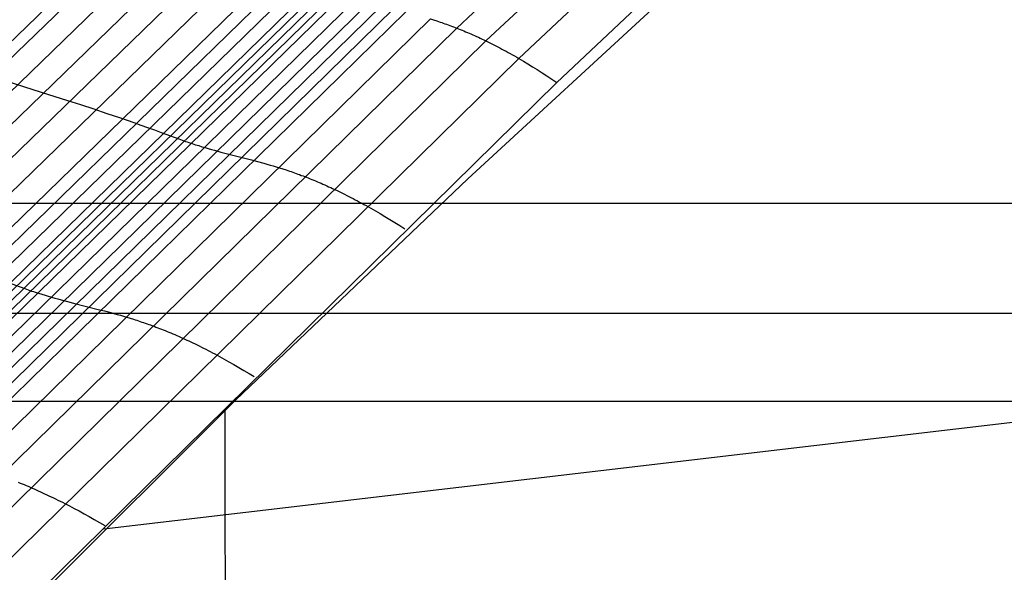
# Model space of a CAD drawing. Extents: x -260 to 296, y -277 to 294.
# Tile 100 of 241: x -117.95 to -106.74, y 155.34 to 161.63. Entities that reach past the tile are written whole.
import ezdxf

# ---------------------------------------------------------------- set-up
doc = ezdxf.new("R2010")
doc.units = 0
doc.layers.add('PREDEFINITO', color=7, linetype='CONTINUOUS')

msp = doc.modelspace()

# ---------------------------------------------------------------- linework, layer by layer
at = {"layer": 'PREDEFINITO'}
for p, q in [((-112.973, 161.538, 449.021), (-110.549, 163.821, 449.538)), ((-112.642, 161.393, 449.03), (-110.225, 163.672, 449.549)), ((-112.266, 161.192, 448.877), (-109.858, 163.464, 449.403)), ((-111.833, 160.92, 448.516), (-109.437, 163.183, 449.054)), ((-112.849, 159.822, 447.971), (-109.255, 163.129, 448.526)), ((-122.754, 156.845, 445.754), (-116.643, 162.746, 447.042)), ((-122.602, 156.799, 445.841), (-116.498, 162.698, 447.128)), ((-122.298, 156.709, 446.016), (-116.207, 162.605, 447.301)), ((-121.993, 156.619, 446.189), (-115.916, 162.51, 447.473)), ((-121.687, 156.527, 446.356), (-115.623, 162.414, 447.638)), ((-121.378, 156.433, 446.512), (-115.327, 162.315, 447.793)), ((-121.065, 156.335, 446.652), (-115.027, 162.211, 447.933)), ((-120.906, 156.284, 446.715), (-114.875, 162.157, 447.996)), ((-120.745, 156.231, 446.772), (-114.722, 162.101, 448.054)), ((-120.583, 156.177, 446.823), (-114.568, 162.043, 448.106)), ((-120.502, 156.149, 446.846), (-114.49, 162.013, 448.13)), ((-120.42, 156.12, 446.868), (-114.411, 161.983, 448.152)), ((-120.338, 156.093, 446.892), (-114.334, 161.953, 448.176)), ((-120.259, 156.067, 446.922), (-114.258, 161.926, 448.207)), ((-120.105, 156.022, 447), (-114.111, 161.878, 448.284)), ((-119.957, 155.981, 447.096), (-113.969, 161.835, 448.378)), ((-119.812, 155.945, 447.203), (-113.829, 161.797, 448.483)), ((-119.669, 155.91, 447.316), (-113.692, 161.761, 448.593)), ((-119.526, 155.876, 447.428), (-113.555, 161.724, 448.702)), ((-119.234, 155.799, 447.627), (-113.273, 161.643, 448.897)), ((-113.273, 161.643, 448.897), (-113.237, 161.632, 448.917)), ((-113.237, 161.632, 448.917), (-113.201, 161.62, 448.936)), ((-113.201, 161.62, 448.936), (-113.164, 161.608, 448.954)), ((-113.164, 161.608, 448.954), (-113.145, 161.601, 448.963)), ((-118.92, 155.702, 447.751), (-112.973, 161.538, 449.021)), ((-113.145, 161.601, 448.963), (-113.127, 161.595, 448.971)), ((-113.127, 161.595, 448.971), (-113.108, 161.588, 448.979)), ((-113.108, 161.588, 448.979), (-113.089, 161.582, 448.986)), ((-113.089, 161.582, 448.986), (-113.07, 161.575, 448.993)), ((-113.07, 161.575, 448.993), (-113.051, 161.568, 448.999)), ((-113.051, 161.568, 448.999), (-113.032, 161.561, 449.006)), ((-113.032, 161.561, 449.006), (-113.012, 161.553, 449.011)), ((-113.012, 161.553, 449.011), (-112.993, 161.546, 449.017)), ((-112.993, 161.546, 449.017), (-112.973, 161.538, 449.021)), ((-112.973, 161.538, 449.021), (-112.954, 161.531, 449.026)), ((-112.954, 161.531, 449.026), (-112.934, 161.523, 449.03)), ((-112.934, 161.523, 449.03), (-112.914, 161.515, 449.033)), ((-112.914, 161.515, 449.033), (-112.894, 161.506, 449.036)), ((-112.894, 161.506, 449.036), (-112.874, 161.498, 449.039)), ((-112.874, 161.498, 449.039), (-112.853, 161.489, 449.041)), ((-118.571, 155.568, 447.753), (-112.642, 161.393, 449.03)), ((-112.853, 161.489, 449.041), (-112.833, 161.481, 449.042)), ((-112.833, 161.481, 449.042), (-112.812, 161.472, 449.043)), ((-112.812, 161.472, 449.043), (-112.791, 161.463, 449.043)), ((-112.791, 161.463, 449.043), (-112.771, 161.453, 449.043)), ((-112.771, 161.453, 449.043), (-112.75, 161.444, 449.042)), ((-112.75, 161.444, 449.042), (-112.728, 161.434, 449.041)), ((-112.728, 161.434, 449.041), (-112.707, 161.424, 449.039)), ((-112.707, 161.424, 449.039), (-112.685, 161.414, 449.037)), ((-112.685, 161.414, 449.037), (-112.664, 161.404, 449.034)), ((-112.664, 161.404, 449.034), (-112.642, 161.393, 449.03)), ((-112.642, 161.393, 449.03), (-112.62, 161.382, 449.026)), ((-112.62, 161.382, 449.026), (-112.597, 161.371, 449.021)), ((-119.179, 161.278, 446.231), (-117.706, 160.811, 447.095)), ((-112.597, 161.371, 449.021), (-112.575, 161.36, 449.015)), ((-112.575, 161.36, 449.015), (-112.552, 161.349, 449.009)), ((-112.552, 161.349, 449.009), (-112.53, 161.337, 449.002)), ((-112.53, 161.337, 449.002), (-112.507, 161.325, 448.994)), ((-112.507, 161.325, 448.994), (-112.483, 161.313, 448.986)), ((-112.483, 161.313, 448.986), (-112.46, 161.3, 448.976)), ((-112.46, 161.3, 448.976), (-112.437, 161.288, 448.967)), ((-112.437, 161.288, 448.967), (-112.413, 161.275, 448.956)), ((-112.413, 161.275, 448.956), (-112.389, 161.262, 448.945)), ((-118.173, 155.384, 447.584), (-112.266, 161.192, 448.877)), ((-112.389, 161.262, 448.945), (-112.365, 161.248, 448.933)), ((-112.365, 161.248, 448.933), (-112.34, 161.235, 448.92)), ((-112.34, 161.235, 448.92), (-112.316, 161.221, 448.906)), ((-112.316, 161.221, 448.906), (-112.291, 161.206, 448.892)), ((-112.291, 161.206, 448.892), (-112.266, 161.192, 448.877)), ((-112.266, 161.192, 448.877), (-112.215, 161.162, 448.844)), ((-112.215, 161.162, 448.844), (-112.163, 161.131, 448.808)), ((-112.163, 161.131, 448.808), (-112.111, 161.099, 448.768)), ((-112.111, 161.099, 448.768), (-112.057, 161.066, 448.725)), ((-112.057, 161.066, 448.725), (-112.003, 161.031, 448.679)), ((-112.003, 161.031, 448.679), (-111.947, 160.995, 448.628)), ((-111.947, 160.995, 448.628), (-111.891, 160.958, 448.574)), ((-111.891, 160.958, 448.574), (-111.833, 160.92, 448.516)), ((-117.712, 155.137, 447.195), (-111.833, 160.92, 448.516)), ((-117.706, 160.811, 447.095), (-117.409, 160.716, 447.261)), ((-117.409, 160.716, 447.261), (-117.259, 160.668, 447.34)), ((-117.259, 160.668, 447.34), (-117.109, 160.618, 447.416)), ((-117.109, 160.618, 447.416), (-116.958, 160.568, 447.488)), ((-116.958, 160.568, 447.488), (-116.805, 160.516, 447.556)), ((-116.805, 160.516, 447.556), (-116.652, 160.463, 447.619)), ((-116.652, 160.463, 447.619), (-116.574, 160.435, 447.649)), ((-116.574, 160.435, 447.649), (-116.496, 160.408, 447.677)), ((-116.496, 160.408, 447.677), (-116.418, 160.379, 447.703)), ((-116.418, 160.379, 447.703), (-116.34, 160.351, 447.729)), ((-116.34, 160.351, 447.729), (-116.141, 160.277, 447.785)), ((-116.141, 160.277, 447.785), (-116.122, 160.27, 447.791)), ((-116.122, 160.27, 447.791), (-116.102, 160.263, 447.798)), ((-116.102, 160.263, 447.798), (-116.083, 160.256, 447.805)), ((-116.083, 160.256, 447.805), (-116.064, 160.249, 447.812)), ((-116.064, 160.249, 447.812), (-116.044, 160.243, 447.82)), ((-116.044, 160.243, 447.82), (-116.025, 160.236, 447.829)), ((-116.025, 160.236, 447.829), (-115.988, 160.224, 447.846)), ((-115.988, 160.224, 447.846), (-115.95, 160.211, 447.865)), ((-115.95, 160.211, 447.865), (-115.913, 160.2, 447.885)), ((-115.913, 160.2, 447.885), (-115.876, 160.188, 447.906)), ((-115.876, 160.188, 447.906), (-115.84, 160.178, 447.928)), ((-115.84, 160.178, 447.928), (-115.804, 160.167, 447.952)), ((-115.804, 160.167, 447.952), (-115.768, 160.157, 447.976)), ((-115.768, 160.157, 447.976), (-115.732, 160.147, 448.001)), ((-115.732, 160.147, 448.001), (-115.662, 160.127, 448.052)), ((-115.662, 160.127, 448.052), (-115.313, 160.037, 448.327)), ((-115.313, 160.037, 448.327), (-115.243, 160.019, 448.38)), ((-115.243, 160.019, 448.38), (-115.173, 159.999, 448.431)), ((-115.173, 159.999, 448.431), (-115.137, 159.989, 448.456)), ((-115.137, 159.989, 448.456), (-115.101, 159.979, 448.479)), ((-115.101, 159.979, 448.479), (-115.065, 159.969, 448.502)), ((-115.065, 159.969, 448.502), (-115.029, 159.958, 448.523)), ((-115.029, 159.958, 448.523), (-114.992, 159.946, 448.543)), ((-114.992, 159.946, 448.543), (-114.955, 159.935, 448.563)), ((-114.955, 159.935, 448.563), (-114.918, 159.923, 448.581)), ((-114.918, 159.923, 448.581), (-114.899, 159.917, 448.589)), ((-115.493, 157.301, 447.542), (-112.849, 159.822, 447.971)), ((-114.899, 159.917, 448.589), (-114.88, 159.91, 448.597)), ((-114.88, 159.91, 448.597), (-114.861, 159.904, 448.605)), ((-114.861, 159.904, 448.605), (-114.842, 159.897, 448.612)), ((-114.842, 159.897, 448.612), (-114.823, 159.89, 448.619)), ((-114.823, 159.89, 448.619), (-114.803, 159.884, 448.626)), ((-114.803, 159.884, 448.626), (-114.784, 159.877, 448.632)), ((-114.784, 159.877, 448.632), (-114.764, 159.87, 448.637)), ((-114.764, 159.87, 448.637), (-114.745, 159.862, 448.643)), ((-114.745, 159.862, 448.643), (-114.725, 159.855, 448.647)), ((-114.725, 159.855, 448.647), (-114.705, 159.847, 448.652)), ((-114.705, 159.847, 448.652), (-114.685, 159.84, 448.656)), ((-114.685, 159.84, 448.656), (-114.665, 159.832, 448.659)), ((-114.665, 159.832, 448.659), (-114.644, 159.824, 448.662)), ((-114.644, 159.824, 448.662), (-114.624, 159.815, 448.664)), ((-114.624, 159.815, 448.664), (-114.603, 159.807, 448.666)), ((-114.603, 159.807, 448.666), (-114.582, 159.798, 448.668)), ((-114.582, 159.798, 448.668), (-114.561, 159.79, 448.668)), ((-114.561, 159.79, 448.668), (-114.54, 159.781, 448.669)), ((-114.54, 159.781, 448.669), (-114.519, 159.772, 448.668)), ((-114.519, 159.772, 448.668), (-114.498, 159.762, 448.667)), ((-114.498, 159.762, 448.667), (-114.476, 159.753, 448.666)), ((-114.476, 159.753, 448.666), (-114.454, 159.743, 448.664)), ((-114.454, 159.743, 448.664), (-114.433, 159.733, 448.661)), ((-114.433, 159.733, 448.661), (-114.41, 159.723, 448.658)), ((-114.41, 159.723, 448.658), (-114.388, 159.713, 448.654)), ((-114.388, 159.713, 448.654), (-114.366, 159.702, 448.649)), ((-114.366, 159.702, 448.649), (-114.343, 159.692, 448.644)), ((-114.343, 159.692, 448.644), (-114.32, 159.681, 448.638)), ((-114.32, 159.681, 448.638), (-114.297, 159.669, 448.632)), ((-114.297, 159.669, 448.632), (-114.274, 159.658, 448.624)), ((-114.274, 159.658, 448.624), (-114.251, 159.646, 448.617)), ((-114.251, 159.646, 448.617), (-114.227, 159.634, 448.608)), ((-114.227, 159.634, 448.608), (-114.204, 159.622, 448.599)), ((-114.204, 159.622, 448.599), (-114.18, 159.61, 448.588)), ((-114.18, 159.61, 448.588), (-114.155, 159.597, 448.578)), ((-114.155, 159.597, 448.578), (-114.131, 159.585, 448.566)), ((-114.131, 159.585, 448.566), (-114.106, 159.571, 448.554)), ((-131.866, 159.545, 427.938), (167.799, 159.545, 427.938)), ((-114.106, 159.571, 448.554), (-114.082, 159.558, 448.54)), ((-114.082, 159.558, 448.54), (-114.057, 159.545, 448.526)), ((-114.057, 159.545, 448.526), (-114.031, 159.531, 448.512)), ((-114.031, 159.531, 448.512), (-114.006, 159.517, 448.496)), ((-114.006, 159.517, 448.496), (-113.954, 159.487, 448.463)), ((-113.954, 159.487, 448.463), (-113.901, 159.457, 448.426)), ((-113.901, 159.457, 448.426), (-113.848, 159.426, 448.385)), ((-113.848, 159.426, 448.385), (-113.793, 159.394, 448.341)), ((-113.793, 159.394, 448.341), (-113.738, 159.36, 448.293)), ((-113.738, 159.36, 448.293), (-113.681, 159.325, 448.242)), ((-113.681, 159.325, 448.242), (-113.623, 159.289, 448.187)), ((-113.623, 159.289, 448.187), (-113.564, 159.252, 448.127)), ((-118.095, 158.645, 447.354), (-117.895, 158.572, 447.41)), ((-117.895, 158.572, 447.41), (-117.875, 158.565, 447.416)), ((-117.875, 158.565, 447.416), (-117.855, 158.559, 447.423)), ((-117.855, 158.559, 447.423), (-117.835, 158.552, 447.43)), ((-117.835, 158.552, 447.43), (-117.816, 158.545, 447.437)), ((-117.816, 158.545, 447.437), (-117.796, 158.539, 447.445)), ((-117.796, 158.539, 447.445), (-117.777, 158.532, 447.454)), ((-117.777, 158.532, 447.454), (-117.739, 158.52, 447.471)), ((-117.739, 158.52, 447.471), (-117.701, 158.508, 447.49)), ((-117.701, 158.508, 447.49), (-117.663, 158.497, 447.51)), ((-117.663, 158.497, 447.51), (-117.626, 158.486, 447.531)), ((-117.626, 158.486, 447.531), (-117.589, 158.475, 447.554)), ((-117.589, 158.475, 447.554), (-117.553, 158.464, 447.577)), ((-117.553, 158.464, 447.577), (-117.516, 158.454, 447.601)), ((-117.516, 158.454, 447.601), (-117.48, 158.444, 447.626)), ((-117.48, 158.444, 447.626), (-117.409, 158.425, 447.678)), ((-117.409, 158.425, 447.678), (-117.338, 158.407, 447.733)), ((-117.338, 158.407, 447.733), (-117.057, 158.336, 447.955)), ((-137.819, 158.292, 417.695), (173.745, 158.292, 417.695)), ((-117.057, 158.336, 447.955), (-116.986, 158.318, 448.009)), ((-116.986, 158.318, 448.009), (-116.914, 158.299, 448.06)), ((-116.914, 158.299, 448.06), (-116.878, 158.289, 448.084)), ((-116.878, 158.289, 448.084), (-116.842, 158.279, 448.108)), ((-116.842, 158.279, 448.108), (-116.805, 158.269, 448.131)), ((-116.805, 158.269, 448.131), (-116.769, 158.258, 448.152)), ((-116.769, 158.258, 448.152), (-116.732, 158.247, 448.173)), ((-116.732, 158.247, 448.173), (-116.694, 158.236, 448.192)), ((-116.694, 158.236, 448.192), (-116.656, 158.224, 448.21)), ((-116.656, 158.224, 448.21), (-116.637, 158.218, 448.218)), ((-116.637, 158.218, 448.218), (-116.618, 158.212, 448.226)), ((-116.618, 158.212, 448.226), (-116.599, 158.205, 448.234)), ((-116.599, 158.205, 448.234), (-116.579, 158.199, 448.241)), ((-116.579, 158.199, 448.241), (-116.56, 158.192, 448.248)), ((-116.56, 158.192, 448.248), (-116.54, 158.186, 448.255)), ((-116.54, 158.186, 448.255), (-116.521, 158.179, 448.261)), ((-116.521, 158.179, 448.261), (-116.501, 158.172, 448.267)), ((-116.501, 158.172, 448.267), (-116.481, 158.165, 448.272)), ((-116.481, 158.165, 448.272), (-116.461, 158.158, 448.277)), ((-116.461, 158.158, 448.277), (-116.44, 158.15, 448.281)), ((-116.44, 158.15, 448.281), (-116.42, 158.143, 448.285)), ((-116.42, 158.143, 448.285), (-116.4, 158.135, 448.288)), ((-116.4, 158.135, 448.288), (-116.379, 158.127, 448.291)), ((-116.379, 158.127, 448.291), (-116.358, 158.119, 448.293)), ((-116.358, 158.119, 448.293), (-116.337, 158.111, 448.295)), ((-116.337, 158.111, 448.295), (-116.316, 158.102, 448.296)), ((-116.316, 158.102, 448.296), (-116.295, 158.094, 448.297)), ((-116.295, 158.094, 448.297), (-116.273, 158.085, 448.297)), ((-116.273, 158.085, 448.297), (-116.252, 158.076, 448.297)), ((-116.252, 158.076, 448.297), (-116.23, 158.067, 448.295)), ((-116.23, 158.067, 448.295), (-116.208, 158.058, 448.294)), ((-116.208, 158.058, 448.294), (-116.186, 158.048, 448.292)), ((-116.186, 158.048, 448.292), (-116.164, 158.039, 448.289)), ((-116.164, 158.039, 448.289), (-116.142, 158.029, 448.285)), ((-116.142, 158.029, 448.285), (-116.119, 158.019, 448.281)), ((-116.119, 158.019, 448.281), (-116.096, 158.009, 448.276)), ((-116.096, 158.009, 448.276), (-116.073, 157.998, 448.271)), ((-116.073, 157.998, 448.271), (-116.05, 157.987, 448.265)), ((-116.05, 157.987, 448.265), (-116.027, 157.977, 448.258)), ((-116.027, 157.977, 448.258), (-116.003, 157.965, 448.251)), ((-116.003, 157.965, 448.251), (-115.979, 157.954, 448.242)), ((-115.979, 157.954, 448.242), (-115.955, 157.942, 448.233)), ((-115.955, 157.942, 448.233), (-115.931, 157.931, 448.224)), ((-115.931, 157.931, 448.224), (-115.907, 157.919, 448.213)), ((-115.907, 157.919, 448.213), (-115.882, 157.906, 448.202)), ((-115.882, 157.906, 448.202), (-115.857, 157.894, 448.19)), ((-115.857, 157.894, 448.19), (-115.832, 157.881, 448.177)), ((-115.832, 157.881, 448.177), (-115.807, 157.868, 448.164)), ((-115.807, 157.868, 448.164), (-115.782, 157.855, 448.15)), ((-115.782, 157.855, 448.15), (-115.756, 157.841, 448.135)), ((-115.756, 157.841, 448.135), (-115.73, 157.828, 448.119)), ((-115.73, 157.828, 448.119), (-115.677, 157.799, 448.084)), ((-115.677, 157.799, 448.084), (-115.624, 157.77, 448.046)), ((-115.624, 157.77, 448.046), (-115.569, 157.739, 448.005)), ((-115.569, 157.739, 448.005), (-115.514, 157.708, 447.96)), ((-115.514, 157.708, 447.96), (-115.457, 157.675, 447.911)), ((-116.995, 155.836, 447.29), (-102.258, 157.567, 451.808)), ((-115.457, 157.675, 447.911), (-115.399, 157.641, 447.858)), ((-115.399, 157.641, 447.858), (-115.34, 157.606, 447.802)), ((-115.34, 157.606, 447.802), (-115.28, 157.57, 447.742)), ((-134.88, 157.292, 427.015), (170.809, 157.292, 427.015)), ((-120.648, 152.163, 446.655), (-115.493, 157.301, 447.542)), ((-115.61, 155.997, 447.732), (-115.611, 157.187, 447.522)), ((-117.969, 156.367, 447.928), (-117.947, 156.358, 447.927)), ((-117.947, 156.358, 447.927), (-117.925, 156.349, 447.925)), ((-117.925, 156.349, 447.925), (-117.902, 156.34, 447.923)), ((-117.902, 156.34, 447.923), (-117.88, 156.331, 447.92)), ((-117.88, 156.331, 447.92), (-117.857, 156.321, 447.916)), ((-117.857, 156.321, 447.916), (-117.834, 156.311, 447.912)), ((-117.834, 156.311, 447.912), (-117.811, 156.301, 447.907)), ((-117.811, 156.301, 447.907), (-117.788, 156.291, 447.901)), ((-117.788, 156.291, 447.901), (-117.764, 156.281, 447.895)), ((-117.764, 156.281, 447.895), (-117.74, 156.27, 447.888)), ((-117.74, 156.27, 447.888), (-117.716, 156.259, 447.88)), ((-117.716, 156.259, 447.88), (-117.692, 156.248, 447.871)), ((-117.692, 156.248, 447.871), (-117.668, 156.237, 447.862)), ((-117.668, 156.237, 447.862), (-117.643, 156.225, 447.852)), ((-117.643, 156.225, 447.852), (-117.619, 156.214, 447.842)), ((-117.619, 156.214, 447.842), (-117.594, 156.202, 447.83)), ((-117.594, 156.202, 447.83), (-117.568, 156.19, 447.818)), ((-117.568, 156.19, 447.818), (-117.543, 156.177, 447.805)), ((-117.543, 156.177, 447.805), (-117.517, 156.165, 447.791)), ((-117.517, 156.165, 447.791), (-117.491, 156.152, 447.776)), ((-117.491, 156.152, 447.776), (-117.465, 156.139, 447.761)), ((-117.465, 156.139, 447.761), (-117.439, 156.125, 447.744)), ((-117.439, 156.125, 447.744), (-117.385, 156.098, 447.709)), ((-117.385, 156.098, 447.709), (-117.331, 156.069, 447.67)), ((-117.331, 156.069, 447.67), (-117.275, 156.04, 447.628)), ((-117.275, 156.04, 447.628), (-117.218, 156.009, 447.582)), ((-117.218, 156.009, 447.582), (-117.161, 155.977, 447.532)), ((-115.601, 149.772, 448.7), (-115.61, 155.997, 447.732)), ((-117.161, 155.977, 447.532), (-117.102, 155.944, 447.479)), ((-117.102, 155.944, 447.479), (-117.042, 155.91, 447.421)), ((-117.042, 155.91, 447.421), (-116.981, 155.875, 447.359))]:
    msp.add_line(p, q, dxfattribs=at)
at = {"layer": 'PREDEFINITO', "extrusion": (8.21944e-05, 0.238151, 0.971228)}
msp.add_arc((69.027, 85.936, 613.304), 146.035, 289.26592, 347.24336, dxfattribs=at)

doc.saveas('drawing.dxf')
